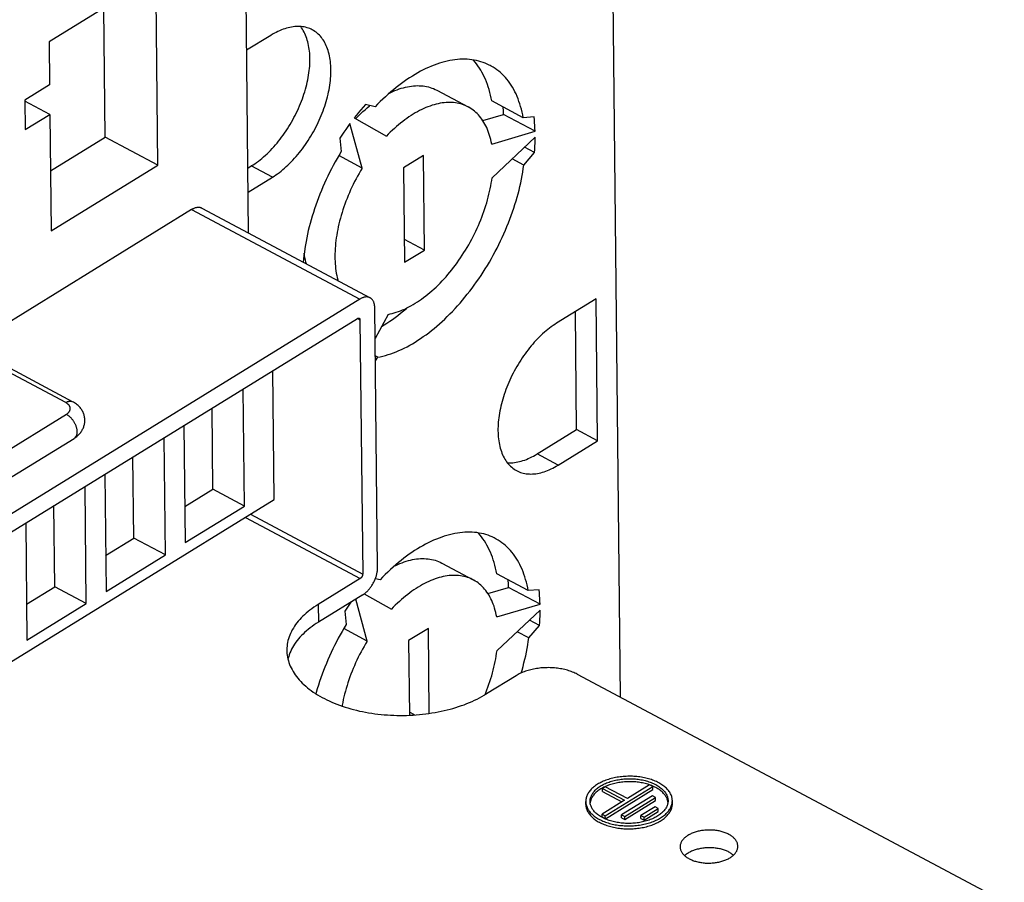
# Model space of a CAD drawing. Extents: x 0 to 841, y 0 to 594.
# Tile 57 of 66: x 774 to 808, y 125 to 155. Entities that reach past the tile are written whole.
import ezdxf

# ---------------------------------------------------------------- set-up
doc = ezdxf.new("R2010")
doc.units = 0
doc.header["$LTSCALE"] = 46.255
doc.layers.get('0').update_dxf_attribs({"linetype": 'CONTINUOUS'})

msp = doc.modelspace()

# ---------------------------------------------------------------- linework, layer by layer
at = {"color": 7, "linetype": 'CONTINUOUS'}
for p, q in [((794.223, 166.211), (794.592, 131.272)), ((781.716, 147.347), (781.601, 158.219)), ((778.504, 156.261), (774.804, 153.98)), ((778.573, 149.707), (778.504, 156.261)), ((776.752, 150.676), (776.705, 155.152)), ((782.488, 154.2), (781.649, 153.683)), ((774.804, 153.98), (774.82, 152.485)), ((774.82, 152.485), (773.963, 151.957)), ((788.235, 152.3), (789.328, 151.719)), ((773.963, 151.957), (773.974, 150.933)), ((774.831, 151.461), (773.964, 151.922)), ((786.099, 151.722), (785.762, 151.799)), ((791.232, 151.346), (790.14, 151.927)), ((773.974, 150.933), (774.831, 151.461)), ((774.831, 151.461), (774.873, 147.426)), ((789.833, 151.247), (790.55, 151.459)), ((791.643, 150.877), (790.55, 151.459)), ((785.651, 149.598), (785.23, 151.142)), ((785.378, 151.336), (786.489, 150.701)), ((791.607, 151.371), (791.232, 151.346)), ((790.139, 150.433), (791.643, 150.877)), ((774.851, 149.504), (776.752, 150.676)), ((778.573, 149.707), (776.752, 150.676)), ((784.878, 150.635), (784.921, 150.171)), ((791.645, 150.673), (790.151, 149.268)), ((791.249, 149.707), (791.62, 150.142)), ((791.62, 150.142), (791.275, 150.325)), ((785.651, 149.598), (784.838, 150.031)), ((787.773, 150.038), (787.088, 149.615)), ((787.808, 146.761), (787.773, 150.038)), ((791.249, 149.707), (790.846, 149.922)), ((774.873, 147.426), (778.573, 149.707)), ((781.692, 149.599), (781.811, 149.673)), ((787.088, 149.615), (787.123, 146.338)), ((781.701, 148.767), (782.54, 149.285)), ((779.741, 148.16), (772.042, 143.413)), ((780.1, 148.207), (785.927, 145.106)), ((787.808, 146.761), (787.114, 147.13)), ((787.123, 146.338), (787.808, 146.761)), ((785.568, 145.058), (772.378, 136.926)), ((793.757, 145.069), (792.386, 144.224)), ((793.809, 140.153), (793.757, 145.069)), ((786.184, 135.748), (786.088, 144.76)), ((772.384, 136.311), (785.489, 144.391)), ((785.576, 144.341), (785.669, 135.534)), ((786.554, 144.533), (786.1, 143.699)), ((793.08, 140.541), (793.037, 144.625)), ((775.621, 141.507), (770.887, 144.028)), ((786.191, 143.048), (786.106, 143.093)), ((786.108, 142.925), (786.191, 143.048)), ((782.607, 138.115), (782.559, 142.585)), ((781.574, 137.891), (781.532, 141.951)), ((780.482, 138.472), (780.452, 141.285)), ((779.476, 140.684), (779.519, 136.623)), ((791.71, 139.696), (793.08, 140.541)), ((793.809, 140.153), (793.08, 140.541)), ((771.842, 137.876), (775.67, 140.235)), ((778.834, 136.201), (778.791, 140.261)), ((792.438, 139.308), (793.809, 140.153)), ((777.741, 136.783), (777.711, 139.596)), ((776.735, 138.994), (776.778, 134.934)), ((776.093, 134.511), (776.05, 138.571)), ((779.506, 137.87), (780.482, 138.472)), ((781.574, 137.891), (780.482, 138.472)), ((763.353, 126.244), (782.607, 138.115)), ((775, 135.093), (774.971, 137.906)), ((779.519, 136.623), (781.574, 137.891)), ((773.994, 137.304), (774.037, 133.244)), ((776.765, 136.181), (777.741, 136.783)), ((778.834, 136.201), (777.741, 136.783)), ((776.778, 134.934), (778.834, 136.201)), ((788.408, 135.915), (789.501, 135.333)), ((791.405, 134.96), (790.313, 135.542)), ((774.024, 134.491), (775, 135.093)), ((776.093, 134.511), (775, 135.093)), ((785.584, 135.379), (784.128, 134.481)), ((786.272, 135.336), (786.108, 135.374)), ((785.676, 134.817), (784.134, 133.867)), ((785.726, 134.851), (786.662, 134.315)), ((790.006, 134.862), (790.723, 135.074)), ((791.816, 134.492), (790.723, 135.074)), ((791.78, 134.985), (791.405, 134.96)), ((774.037, 133.244), (776.093, 134.511)), ((785.824, 133.212), (785.429, 134.665)), ((790.312, 134.048), (791.816, 134.492)), ((785.051, 134.25), (785.094, 133.785)), ((791.818, 134.287), (790.324, 132.883)), ((791.423, 133.322), (791.793, 133.756)), ((791.793, 133.756), (791.448, 133.94)), ((785.824, 133.212), (785.011, 133.645)), ((787.946, 133.652), (787.261, 133.23)), ((787.977, 130.707), (787.946, 133.652)), ((791.423, 133.322), (791.019, 133.536)), ((787.261, 133.23), (787.288, 130.643)), ((790.982, 132.013), (789.954, 131.379)), ((793.102, 132.065), (807.898, 124.189)), ((787.46, 130.653), (787.287, 130.744)), ((794.075, 128.166), (793.972, 128.102)), ((793.972, 128.102), (794.737, 127.695)), ((793.973, 128), (793.972, 128.102)), ((793.973, 128), (794.648, 127.641)), ((794.075, 127.162), (795.72, 128.176)), ((794.84, 127.759), (794.075, 128.166)), ((794.077, 127.059), (795.721, 128.073)), ((795.611, 128.234), (794.84, 127.759)), ((795.72, 128.176), (795.611, 128.234)), ((795.721, 128.073), (795.72, 128.176)), ((793.399, 127.551), (793.398, 127.653)), ((794.737, 127.695), (793.966, 127.22)), ((795.705, 127.853), (794.636, 127.194)), ((794.746, 127.136), (795.815, 127.795)), ((794.747, 127.033), (795.816, 127.692)), ((795.815, 127.795), (795.705, 127.853)), ((795.816, 127.692), (795.815, 127.795)), ((796.399, 127.582), (796.398, 127.685)), ((795.8, 127.472), (795.307, 127.168)), ((795.416, 127.11), (795.909, 127.414)), ((795.417, 127.007), (795.91, 127.311)), ((795.909, 127.414), (795.8, 127.472)), ((795.91, 127.311), (795.909, 127.414)), ((793.966, 127.22), (794.075, 127.162)), ((793.967, 127.118), (793.966, 127.22)), ((793.967, 127.118), (794.077, 127.059)), ((794.077, 127.059), (794.075, 127.162)), ((794.636, 127.194), (794.746, 127.136)), ((794.637, 127.091), (794.636, 127.194)), ((794.637, 127.091), (794.747, 127.033)), ((794.747, 127.033), (794.746, 127.136)), ((795.307, 127.168), (795.416, 127.11)), ((795.308, 127.065), (795.307, 127.168)), ((795.308, 127.065), (795.417, 127.007)), ((795.417, 127.007), (795.416, 127.11))]:
    msp.add_line(p, q, dxfattribs=at)
at = {"color": 9, "linetype": 'CONTINUOUS'}
for p, q in [((782.54, 149.285), (781.811, 149.673)), ((779.741, 148.16), (785.568, 145.058)), ((785.486, 144.389), (785.576, 144.341)), ((775.382, 141.476), (770.648, 143.996)), ((772.34, 139.182), (775.403, 141.071)), ((792.438, 139.308), (791.71, 139.696)), ((781.605, 137.497), (785.584, 135.379)), ((781.779, 137.605), (785.669, 135.534)), ((784.128, 134.481), (784.134, 133.867))]:
    msp.add_line(p, q, dxfattribs=at)
at = {"color": 7, "linetype": 'CONTINUOUS'}
for points in [[(781.811, 149.673), (781.873, 149.712), (781.934, 149.753), (781.996, 149.796), (782.057, 149.841), (782.118, 149.889), (782.178, 149.938), (782.238, 149.99), (782.298, 150.043), (782.357, 150.098), (782.416, 150.155), (782.474, 150.214), (782.532, 150.275), (782.589, 150.337), (782.645, 150.401), (782.701, 150.466), (782.755, 150.533), (782.809, 150.601), (782.862, 150.671), (782.914, 150.741), (782.965, 150.814), (783.015, 150.887), (783.064, 150.961), (783.111, 151.037), (783.158, 151.113), (783.203, 151.191), (783.247, 151.269), (783.289, 151.348), (783.33, 151.428), (783.37, 151.508), (783.409, 151.589), (783.446, 151.67), (783.481, 151.752), (783.515, 151.834), (783.548, 151.916), (783.579, 151.999), (783.608, 152.082), (783.636, 152.164), (783.662, 152.247), (783.686, 152.33), (783.709, 152.412), (783.729, 152.494), (783.749, 152.576), (783.766, 152.658), (783.782, 152.739), (783.795, 152.819), (783.807, 152.899), (783.818, 152.978), (783.826, 153.056), (783.833, 153.134), (783.837, 153.211), (783.84, 153.286), (783.841, 153.361), (783.84, 153.434), (783.838, 153.507), (783.833, 153.578), (783.827, 153.648), (783.819, 153.716), (783.809, 153.783), (783.797, 153.849), (783.784, 153.913), (783.768, 153.975), (783.751, 154.036), (783.732, 154.095), (783.712, 154.153), (783.69, 154.208), (783.665, 154.262), (783.64, 154.314), (783.612, 154.363), (783.583, 154.411), (783.553, 154.457), (783.521, 154.501), (783.517, 154.505)], [(783.924, 154.391), (783.882, 154.412), (783.836, 154.432), (783.789, 154.45), (783.741, 154.465), (783.691, 154.478), (783.641, 154.489), (783.589, 154.498), (783.537, 154.503), (783.484, 154.507), (783.429, 154.508), (783.374, 154.507), (783.319, 154.503), (783.262, 154.497), (783.205, 154.488), (783.148, 154.477), (783.089, 154.463), (783.031, 154.448), (782.971, 154.429), (782.912, 154.409), (782.852, 154.386), (782.792, 154.361), (782.731, 154.333), (782.671, 154.303), (782.61, 154.271), (782.549, 154.237), (782.488, 154.2)], [(782.54, 149.285), (782.601, 149.323), (782.662, 149.364), (782.722, 149.407), (782.783, 149.452), (782.843, 149.499), (782.903, 149.548), (782.963, 149.599), (783.022, 149.651), (783.081, 149.706), (783.139, 149.762), (783.197, 149.82), (783.254, 149.88), (783.31, 149.941), (783.366, 150.004), (783.421, 150.069), (783.476, 150.135), (783.529, 150.202), (783.582, 150.271), (783.633, 150.341), (783.684, 150.412), (783.733, 150.485), (783.782, 150.558), (783.829, 150.633), (783.875, 150.708), (783.92, 150.785), (783.964, 150.862), (784.007, 150.94), (784.048, 151.019), (784.088, 151.098), (784.126, 151.178), (784.163, 151.259), (784.199, 151.34), (784.233, 151.421), (784.266, 151.502), (784.297, 151.584), (784.327, 151.666), (784.354, 151.748), (784.381, 151.83), (784.405, 151.912), (784.428, 151.993), (784.45, 152.075), (784.469, 152.156), (784.487, 152.237), (784.504, 152.317), (784.518, 152.397), (784.531, 152.477), (784.542, 152.555), (784.551, 152.633), (784.558, 152.71), (784.564, 152.787), (784.567, 152.862), (784.569, 152.937), (784.569, 153.01), (784.568, 153.082), (784.564, 153.153), (784.559, 153.223), (784.552, 153.292), (784.543, 153.359), (784.532, 153.425), (784.52, 153.489), (784.506, 153.552), (784.49, 153.613), (784.472, 153.673), (784.453, 153.73), (784.432, 153.787), (784.409, 153.841), (784.385, 153.893), (784.358, 153.944), (784.331, 153.993), (784.301, 154.039), (784.271, 154.084), (784.238, 154.126), (784.204, 154.167), (784.169, 154.205), (784.132, 154.241), (784.094, 154.275), (784.054, 154.307), (784.013, 154.337), (783.971, 154.364), (783.924, 154.391)], [(790.091, 153.153), (790.057, 153.171), (789.986, 153.205), (789.915, 153.235), (789.842, 153.263), (789.767, 153.287), (789.691, 153.309), (789.614, 153.327), (789.535, 153.342), (789.455, 153.355), (789.374, 153.364), (789.292, 153.37), (789.208, 153.373), (789.124, 153.372), (789.038, 153.369), (788.952, 153.363), (788.865, 153.353), (788.777, 153.341), (788.688, 153.325), (788.598, 153.306), (788.508, 153.285), (788.417, 153.26), (788.325, 153.232), (788.233, 153.201), (788.141, 153.167), (788.048, 153.13), (787.954, 153.09), (787.861, 153.048), (787.767, 153.002), (787.673, 152.953), (787.579, 152.902), (787.484, 152.848), (787.39, 152.791), (787.296, 152.731), (787.202, 152.668), (787.108, 152.603), (787.014, 152.535), (786.92, 152.465), (786.827, 152.392), (786.734, 152.317), (786.642, 152.239), (786.55, 152.158), (786.458, 152.075), (786.368, 151.99), (786.277, 151.903), (786.188, 151.813), (786.099, 151.722)], [(790.14, 151.927), (790.12, 152.028), (790.099, 152.127), (790.075, 152.224), (790.048, 152.319), (790.02, 152.412), (789.989, 152.502), (789.956, 152.591), (789.921, 152.676), (789.883, 152.76), (789.844, 152.841), (789.802, 152.919), (789.758, 152.995), (789.712, 153.068), (789.664, 153.139), (789.614, 153.207), (789.562, 153.272), (789.508, 153.334), (789.494, 153.349)], [(791.232, 151.346), (791.213, 151.445), (791.192, 151.543), (791.168, 151.639), (791.142, 151.732), (791.114, 151.824), (791.084, 151.913), (791.052, 152), (791.017, 152.085), (790.981, 152.168), (790.942, 152.248), (790.901, 152.325), (790.858, 152.401), (790.813, 152.473), (790.766, 152.543), (790.717, 152.611), (790.666, 152.676), (790.613, 152.738), (790.559, 152.797), (790.502, 152.854), (790.444, 152.908), (790.383, 152.959), (790.321, 153.007), (790.258, 153.053), (790.192, 153.095), (790.125, 153.135), (790.091, 153.153)], [(786.598, 152.2), (786.64, 152.221), (786.714, 152.255), (786.787, 152.286), (786.86, 152.315), (786.933, 152.341), (787.006, 152.365), (787.078, 152.386), (787.149, 152.404), (787.22, 152.419), (787.291, 152.432), (787.36, 152.442), (787.429, 152.45), (787.497, 152.455), (787.564, 152.457), (787.631, 152.456), (787.696, 152.452), (787.76, 152.446), (787.824, 152.438), (787.886, 152.426), (787.947, 152.412), (788.007, 152.395), (788.066, 152.375), (788.123, 152.353), (788.179, 152.328), (788.235, 152.3)], [(785.762, 151.799), (785.683, 151.709), (785.606, 151.618), (785.529, 151.525), (785.453, 151.431), (785.378, 151.336)], [(789.328, 151.719), (789.292, 151.737), (789.238, 151.762), (789.181, 151.785), (789.124, 151.806), (789.065, 151.823), (789.006, 151.838), (788.945, 151.851), (788.883, 151.861), (788.82, 151.868), (788.756, 151.873), (788.691, 151.875), (788.626, 151.874), (788.559, 151.871), (788.492, 151.865), (788.424, 151.857), (788.355, 151.846), (788.286, 151.832), (788.216, 151.816), (788.145, 151.797), (788.074, 151.775), (788.002, 151.751), (787.93, 151.725), (787.858, 151.696), (787.786, 151.664), (787.713, 151.63), (787.64, 151.593), (787.567, 151.554), (787.493, 151.513), (787.42, 151.469), (787.347, 151.423), (787.274, 151.375), (787.201, 151.324), (787.128, 151.271), (787.055, 151.216), (786.983, 151.159), (786.911, 151.099), (786.839, 151.038), (786.768, 150.974), (786.697, 150.909), (786.627, 150.841), (786.558, 150.772), (786.489, 150.701)], [(785.423, 151.31), (785.466, 151.355), (785.537, 151.425), (785.608, 151.493), (785.68, 151.56), (785.753, 151.624), (785.825, 151.687), (785.898, 151.747), (785.919, 151.763)], [(790.139, 150.433), (790.124, 150.511), (790.107, 150.586), (790.089, 150.66), (790.068, 150.733), (790.045, 150.803), (790.021, 150.872), (789.995, 150.938), (789.967, 151.003), (789.937, 151.065), (789.906, 151.126), (789.872, 151.184), (789.837, 151.241), (789.801, 151.295), (789.762, 151.347), (789.722, 151.397), (789.681, 151.444), (789.637, 151.489), (789.592, 151.532), (789.546, 151.572), (789.498, 151.61), (789.449, 151.645), (789.398, 151.678), (789.346, 151.709), (789.328, 151.719)], [(790.55, 151.459), (790.545, 151.585), (790.538, 151.709), (790.537, 151.716)], [(785.23, 151.142), (785.158, 151.043), (785.086, 150.943), (785.016, 150.842), (784.946, 150.739), (784.878, 150.635)], [(791.643, 150.877), (791.639, 150.978), (791.634, 151.078), (791.626, 151.177), (791.617, 151.274), (791.607, 151.371)], [(791.62, 150.142), (791.628, 150.25), (791.635, 150.357), (791.64, 150.463), (791.643, 150.568), (791.645, 150.673)], [(784.921, 150.171), (784.851, 150.053), (784.782, 149.934), (784.714, 149.814), (784.649, 149.693), (784.585, 149.571), (784.522, 149.449), (784.462, 149.325), (784.403, 149.201), (784.346, 149.076), (784.291, 148.951), (784.238, 148.826), (784.187, 148.7), (784.138, 148.573), (784.09, 148.447), (784.045, 148.32), (784.002, 148.193), (783.96, 148.066), (783.921, 147.939), (783.884, 147.813), (783.85, 147.686), (783.817, 147.56), (783.786, 147.435), (783.758, 147.309), (783.732, 147.185), (783.708, 147.06), (783.686, 146.937), (783.667, 146.814), (783.65, 146.692), (783.635, 146.571), (783.622, 146.451), (783.612, 146.338)], [(785.651, 149.598), (785.596, 149.506), (785.543, 149.414), (785.491, 149.321), (785.44, 149.226), (785.391, 149.131), (785.344, 149.036), (785.297, 148.94), (785.253, 148.843), (785.21, 148.746), (785.168, 148.648), (785.128, 148.55), (785.09, 148.452), (785.054, 148.354), (785.019, 148.255), (784.986, 148.157), (784.955, 148.058), (784.925, 147.96), (784.897, 147.862), (784.871, 147.764), (784.847, 147.666), (784.825, 147.569), (784.805, 147.472), (784.786, 147.375), (784.77, 147.28), (784.755, 147.184), (784.742, 147.09), (784.732, 146.996), (784.723, 146.903), (784.716, 146.812), (784.711, 146.721), (784.708, 146.631), (784.707, 146.542), (784.708, 146.455), (784.711, 146.368), (784.716, 146.283), (784.722, 146.199), (784.731, 146.117), (784.742, 146.036), (784.754, 145.957), (784.769, 145.88), (784.785, 145.804), (784.804, 145.729), (784.812, 145.699)], [(786.191, 143.048), (786.28, 143.066), (786.37, 143.087), (786.461, 143.111), (786.553, 143.138), (786.645, 143.169), (786.737, 143.202), (786.83, 143.238), (786.923, 143.278), (787.017, 143.32), (787.111, 143.365), (787.205, 143.413), (787.299, 143.464), (787.393, 143.517), (787.487, 143.574), (787.582, 143.633), (787.676, 143.695), (787.77, 143.76), (787.864, 143.827), (787.957, 143.897), (788.051, 143.969), (788.144, 144.044), (788.236, 144.122), (788.328, 144.202), (788.42, 144.284), (788.511, 144.369), (788.601, 144.456), (788.691, 144.545), (788.78, 144.636), (788.868, 144.73), (788.955, 144.825), (789.041, 144.923), (789.127, 145.022), (789.211, 145.124), (789.294, 145.227), (789.377, 145.332), (789.458, 145.439), (789.537, 145.547), (789.616, 145.657), (789.693, 145.768), (789.769, 145.881), (789.844, 145.996), (789.917, 146.111), (789.989, 146.228), (790.059, 146.346), (790.127, 146.465), (790.194, 146.585), (790.26, 146.706), (790.323, 146.828), (790.385, 146.951), (790.446, 147.075), (790.504, 147.199), (790.56, 147.324), (790.615, 147.449), (790.668, 147.575), (790.719, 147.701), (790.768, 147.827), (790.815, 147.954), (790.86, 148.081), (790.902, 148.208), (790.943, 148.335), (790.982, 148.461), (791.018, 148.588), (791.053, 148.714), (791.085, 148.84), (791.115, 148.966), (791.143, 149.091), (791.169, 149.216), (791.192, 149.34), (791.214, 149.463), (791.233, 149.585), (791.249, 149.707)], [(786.554, 144.533), (786.624, 144.547), (786.694, 144.564), (786.764, 144.583), (786.835, 144.605), (786.907, 144.629), (786.979, 144.656), (787.051, 144.686), (787.124, 144.718), (787.197, 144.753), (787.27, 144.79), (787.343, 144.829), (787.416, 144.871), (787.489, 144.915), (787.563, 144.962), (787.636, 145.011), (787.709, 145.062), (787.782, 145.115), (787.854, 145.171), (787.926, 145.228), (787.998, 145.288), (788.07, 145.35), (788.141, 145.414), (788.212, 145.48), (788.282, 145.547), (788.351, 145.617), (788.42, 145.689), (788.488, 145.762), (788.556, 145.837), (788.622, 145.914), (788.688, 145.992), (788.753, 146.072), (788.817, 146.154), (788.88, 146.236), (788.942, 146.321), (789.002, 146.406), (789.062, 146.493), (789.121, 146.581), (789.178, 146.671), (789.234, 146.761), (789.289, 146.852), (789.343, 146.945), (789.395, 147.038), (789.446, 147.132), (789.495, 147.227), (789.543, 147.322), (789.59, 147.418), (789.635, 147.515), (789.678, 147.612), (789.72, 147.709), (789.76, 147.807), (789.799, 147.905), (789.835, 148.004), (789.871, 148.102), (789.904, 148.201), (789.936, 148.299), (789.965, 148.398), (789.994, 148.496), (790.02, 148.594), (790.044, 148.692), (790.067, 148.789), (790.087, 148.886), (790.106, 148.983), (790.123, 149.078), (790.138, 149.174), (790.151, 149.268)], [(780.1, 148.207), (780.084, 148.215), (780.068, 148.222), (780.051, 148.227), (780.035, 148.231), (780.017, 148.234), (779.999, 148.236), (779.981, 148.237), (779.962, 148.236), (779.943, 148.235), (779.924, 148.232), (779.905, 148.228), (779.885, 148.224), (779.865, 148.218), (779.844, 148.211), (779.824, 148.203), (779.803, 148.193), (779.783, 148.183), (779.762, 148.172), (779.741, 148.16)], [(783.72, 146.281), (783.704, 146.337), (783.687, 146.413), (783.671, 146.491), (783.657, 146.571), (783.645, 146.652), (783.645, 146.652)], [(785.927, 145.106), (785.918, 145.11), (785.902, 145.117), (785.885, 145.123), (785.868, 145.128), (785.85, 145.131), (785.832, 145.134), (785.813, 145.135), (785.794, 145.135), (785.775, 145.134), (785.755, 145.131), (785.735, 145.128), (785.715, 145.123), (785.694, 145.117), (785.674, 145.11), (785.653, 145.102), (785.632, 145.092), (785.61, 145.082), (785.589, 145.071), (785.568, 145.058)], [(786.088, 144.76), (786.088, 144.786), (786.086, 144.81), (786.084, 144.834), (786.08, 144.857), (786.076, 144.88), (786.071, 144.902), (786.065, 144.923), (786.058, 144.943), (786.051, 144.962), (786.042, 144.981), (786.033, 144.998), (786.023, 145.015), (786.013, 145.03), (786.001, 145.045), (785.989, 145.058), (785.976, 145.071), (785.962, 145.082), (785.948, 145.093), (785.933, 145.102), (785.927, 145.106)], [(786.326, 144.114), (786.414, 144.167), (786.509, 144.228), (786.605, 144.291), (786.7, 144.357), (786.795, 144.426), (786.89, 144.498), (786.985, 144.572), (787.079, 144.649), (787.173, 144.728), (787.205, 144.757)], [(785.489, 144.391), (785.494, 144.394), (785.5, 144.397), (785.506, 144.399), (785.511, 144.401), (785.516, 144.402), (785.522, 144.403), (785.527, 144.404), (785.532, 144.403), (785.537, 144.403), (785.541, 144.402), (785.546, 144.4), (785.549, 144.399)], [(785.549, 144.399), (785.55, 144.398), (785.554, 144.396), (785.557, 144.393), (785.56, 144.389), (785.563, 144.385), (785.566, 144.381), (785.569, 144.376), (785.571, 144.371), (785.572, 144.366), (785.574, 144.36), (785.575, 144.354), (785.575, 144.348), (785.576, 144.341)], [(792.386, 144.224), (792.325, 144.185), (792.265, 144.144), (792.204, 144.101), (792.143, 144.056), (792.083, 144.01), (792.023, 143.961), (791.964, 143.91), (791.904, 143.857), (791.845, 143.803), (791.787, 143.746), (791.729, 143.688), (791.672, 143.629), (791.616, 143.567), (791.56, 143.504), (791.505, 143.44), (791.451, 143.374), (791.397, 143.306), (791.345, 143.238), (791.293, 143.168), (791.242, 143.096), (791.193, 143.024), (791.144, 142.95), (791.097, 142.876), (791.051, 142.8), (791.006, 142.724), (790.962, 142.647), (790.919, 142.568), (790.878, 142.49), (790.838, 142.41), (790.8, 142.33), (790.763, 142.25), (790.727, 142.169), (790.693, 142.088), (790.66, 142.006), (790.629, 141.924), (790.6, 141.843), (790.572, 141.761), (790.545, 141.679), (790.521, 141.597), (790.498, 141.515), (790.476, 141.434), (790.457, 141.352), (790.439, 141.272), (790.423, 141.191), (790.408, 141.111), (790.396, 141.032), (790.385, 140.953), (790.375, 140.875), (790.368, 140.798), (790.363, 140.722), (790.359, 140.646), (790.357, 140.572), (790.357, 140.498), (790.358, 140.426), (790.362, 140.355), (790.367, 140.285), (790.374, 140.217), (790.383, 140.149), (790.394, 140.084), (790.406, 140.019), (790.42, 139.957), (790.436, 139.895), (790.454, 139.836), (790.473, 139.778), (790.494, 139.722), (790.517, 139.668), (790.542, 139.615), (790.568, 139.565), (790.595, 139.516), (790.625, 139.469), (790.656, 139.425), (790.688, 139.382), (790.722, 139.342), (790.757, 139.303), (790.794, 139.267), (790.833, 139.233), (790.872, 139.201), (790.913, 139.172), (790.956, 139.144), (791.003, 139.118)], [(775.67, 140.235), (775.702, 140.256), (775.732, 140.277), (775.761, 140.3), (775.788, 140.322), (775.813, 140.345), (775.837, 140.368), (775.86, 140.393), (775.881, 140.418), (775.901, 140.443), (775.92, 140.469), (775.937, 140.496), (775.953, 140.523), (775.968, 140.55), (775.982, 140.578), (775.994, 140.605), (776.004, 140.634), (776.014, 140.662), (776.022, 140.691), (776.029, 140.72), (776.034, 140.75), (776.038, 140.779), (776.041, 140.809), (776.043, 140.838), (776.043, 140.868), (776.042, 140.898), (776.04, 140.928), (776.036, 140.958), (776.031, 140.988), (776.024, 141.017), (776.016, 141.047), (776.007, 141.076), (775.996, 141.105), (775.984, 141.134), (775.97, 141.163), (775.955, 141.191), (775.939, 141.219), (775.921, 141.246), (775.901, 141.273), (775.88, 141.3), (775.857, 141.326), (775.833, 141.351), (775.807, 141.376), (775.779, 141.401), (775.751, 141.424), (775.721, 141.446), (775.688, 141.468), (775.655, 141.488), (775.621, 141.507)], [(790.681, 139.391), (790.706, 139.39), (790.76, 139.388), (790.816, 139.389), (790.872, 139.393), (790.929, 139.399), (790.986, 139.407), (791.044, 139.418), (791.103, 139.431), (791.162, 139.447), (791.222, 139.465), (791.282, 139.486), (791.343, 139.509), (791.403, 139.534), (791.464, 139.562), (791.526, 139.592), (791.587, 139.624), (791.649, 139.659), (791.71, 139.696)], [(791.003, 139.118), (791.044, 139.097), (791.09, 139.077), (791.137, 139.059), (791.186, 139.043), (791.235, 139.03), (791.286, 139.019), (791.337, 139.011), (791.389, 139.005), (791.443, 139.002), (791.497, 139), (791.552, 139.002), (791.607, 139.006), (791.664, 139.012), (791.721, 139.021), (791.779, 139.032), (791.837, 139.045), (791.896, 139.061), (791.955, 139.079), (792.014, 139.1), (792.074, 139.123), (792.135, 139.148), (792.195, 139.175), (792.256, 139.205), (792.316, 139.237), (792.377, 139.272), (792.438, 139.308)], [(790.264, 136.768), (790.23, 136.786), (790.16, 136.819), (790.088, 136.85), (790.015, 136.877), (789.94, 136.902), (789.864, 136.923), (789.787, 136.942), (789.708, 136.957), (789.628, 136.969), (789.547, 136.978), (789.465, 136.984), (789.381, 136.987), (789.297, 136.987), (789.212, 136.984), (789.125, 136.977), (789.038, 136.968), (788.95, 136.955), (788.861, 136.94), (788.771, 136.921), (788.681, 136.899), (788.59, 136.874), (788.498, 136.846), (788.406, 136.816), (788.314, 136.782), (788.221, 136.745), (788.128, 136.705), (788.034, 136.662), (787.94, 136.616), (787.846, 136.568), (787.752, 136.517), (787.658, 136.462), (787.563, 136.405), (787.469, 136.345), (787.375, 136.283), (787.281, 136.218), (787.187, 136.15), (787.093, 136.08), (787, 136.007), (786.907, 135.931), (786.815, 135.853), (786.723, 135.773), (786.631, 135.69), (786.541, 135.605), (786.45, 135.518), (786.361, 135.428), (786.272, 135.336)], [(790.313, 135.542), (790.293, 135.643), (790.272, 135.742), (790.248, 135.839), (790.221, 135.934), (790.193, 136.027), (790.162, 136.117), (790.129, 136.205), (790.094, 136.291), (790.056, 136.374), (790.017, 136.455), (789.975, 136.534), (789.931, 136.609), (789.885, 136.683), (789.837, 136.753), (789.787, 136.821), (789.735, 136.886), (789.681, 136.949), (789.667, 136.963)], [(791.405, 134.96), (791.386, 135.06), (791.365, 135.158), (791.341, 135.253), (791.315, 135.347), (791.287, 135.438), (791.257, 135.528), (791.225, 135.615), (791.19, 135.7), (791.154, 135.782), (791.115, 135.862), (791.074, 135.94), (791.031, 136.015), (790.986, 136.088), (790.939, 136.158), (790.89, 136.226), (790.839, 136.29), (790.786, 136.353), (790.732, 136.412), (790.675, 136.469), (790.617, 136.523), (790.556, 136.574), (790.494, 136.622), (790.431, 136.667), (790.365, 136.71), (790.298, 136.749), (790.264, 136.768)], [(786.771, 135.815), (786.813, 135.835), (786.887, 135.869), (786.96, 135.901), (787.034, 135.929), (787.106, 135.956), (787.179, 135.979), (787.251, 136), (787.322, 136.018), (787.393, 136.034), (787.464, 136.047), (787.533, 136.057), (787.602, 136.064), (787.67, 136.069), (787.737, 136.071), (787.804, 136.07), (787.869, 136.067), (787.933, 136.061), (787.997, 136.052), (788.059, 136.041), (788.12, 136.026), (788.18, 136.01), (788.239, 135.99), (788.296, 135.968), (788.353, 135.943), (788.408, 135.915)], [(785.669, 135.534), (785.668, 135.527), (785.668, 135.52), (785.667, 135.513), (785.666, 135.506), (785.664, 135.498), (785.662, 135.491), (785.66, 135.483), (785.658, 135.476), (785.655, 135.468), (785.652, 135.461), (785.648, 135.453), (785.644, 135.446), (785.64, 135.439), (785.636, 135.432), (785.631, 135.425), (785.627, 135.419), (785.622, 135.413), (785.617, 135.407), (785.611, 135.401), (785.606, 135.396), (785.601, 135.391), (785.595, 135.387), (785.59, 135.382), (785.584, 135.379)], [(785.676, 134.817), (785.697, 134.831), (785.719, 134.845), (785.74, 134.861), (785.761, 134.878), (785.781, 134.895), (785.802, 134.914), (785.822, 134.933), (785.843, 134.953), (785.862, 134.974), (785.882, 134.996), (785.901, 135.019), (785.92, 135.042), (785.938, 135.066), (785.956, 135.09), (785.974, 135.116), (785.99, 135.141), (786.007, 135.167), (786.022, 135.194), (786.038, 135.221), (786.052, 135.249), (786.066, 135.276), (786.079, 135.304), (786.092, 135.332), (786.103, 135.361), (786.114, 135.389), (786.125, 135.418), (786.134, 135.446), (786.143, 135.475), (786.151, 135.503), (786.158, 135.532), (786.164, 135.56), (786.169, 135.588), (786.174, 135.616), (786.178, 135.643), (786.18, 135.67), (786.182, 135.697), (786.183, 135.723), (786.184, 135.748)], [(789.501, 135.333), (789.465, 135.351), (789.411, 135.377), (789.355, 135.4), (789.297, 135.42), (789.239, 135.438), (789.179, 135.453), (789.118, 135.466), (789.056, 135.476), (788.993, 135.483), (788.929, 135.488), (788.865, 135.49), (788.799, 135.489), (788.732, 135.486), (788.665, 135.48), (788.597, 135.471), (788.528, 135.46), (788.459, 135.447), (788.389, 135.43), (788.318, 135.411), (788.247, 135.39), (788.175, 135.366), (788.104, 135.339), (788.031, 135.31), (787.959, 135.279), (787.886, 135.245), (787.813, 135.208), (787.74, 135.169), (787.667, 135.128), (787.593, 135.084), (787.52, 135.038), (787.447, 134.989), (787.374, 134.939), (787.301, 134.886), (787.228, 134.831), (787.156, 134.773), (787.084, 134.714), (787.012, 134.652), (786.941, 134.589), (786.871, 134.523), (786.8, 134.456), (786.731, 134.387), (786.662, 134.315)], [(790.312, 134.048), (790.297, 134.125), (790.28, 134.201), (790.262, 134.275), (790.241, 134.347), (790.219, 134.418), (790.194, 134.486), (790.168, 134.553), (790.14, 134.617), (790.11, 134.68), (790.079, 134.741), (790.046, 134.799), (790.011, 134.855), (789.974, 134.91), (789.935, 134.961), (789.895, 135.011), (789.854, 135.059), (789.81, 135.104), (789.765, 135.146), (789.719, 135.187), (789.671, 135.225), (789.622, 135.26), (789.571, 135.293), (789.519, 135.323), (789.501, 135.333)], [(790.723, 135.074), (790.719, 135.2), (790.711, 135.324), (790.71, 135.33)], [(791.816, 134.492), (791.812, 134.593), (791.807, 134.693), (791.799, 134.792), (791.791, 134.889), (791.78, 134.985)], [(784.128, 134.481), (784.053, 134.433), (783.98, 134.385), (783.91, 134.335), (783.842, 134.284), (783.776, 134.232), (783.713, 134.179), (783.653, 134.125), (783.595, 134.07), (783.54, 134.014), (783.488, 133.958), (783.438, 133.9), (783.391, 133.842), (783.347, 133.783), (783.306, 133.724), (783.267, 133.664), (783.232, 133.603), (783.2, 133.542), (783.17, 133.48), (783.144, 133.418), (783.12, 133.356), (783.1, 133.293), (783.082, 133.23), (783.068, 133.166), (783.057, 133.103), (783.049, 133.039), (783.043, 132.975), (783.041, 132.912), (783.041, 132.888)], [(785.263, 134.562), (785.26, 134.558), (785.189, 134.456), (785.12, 134.354), (785.051, 134.25)], [(791.793, 133.756), (791.801, 133.864), (791.808, 133.971), (791.813, 134.078), (791.817, 134.183), (791.818, 134.287)], [(784.134, 133.867), (784.059, 133.819), (783.987, 133.77), (783.916, 133.72), (783.848, 133.669), (783.783, 133.618), (783.72, 133.565), (783.659, 133.511), (783.602, 133.456), (783.547, 133.4), (783.494, 133.343), (783.444, 133.286), (783.398, 133.228), (783.354, 133.169), (783.312, 133.109), (783.274, 133.049), (783.239, 132.989), (783.206, 132.927), (783.177, 132.866), (783.15, 132.804), (783.127, 132.741), (783.106, 132.678), (783.089, 132.615), (783.081, 132.581)], [(785.094, 133.785), (785.024, 133.667), (784.955, 133.549), (784.887, 133.429), (784.822, 133.308), (784.758, 133.186), (784.696, 133.063), (784.635, 132.94), (784.576, 132.816), (784.519, 132.691), (784.464, 132.566), (784.411, 132.44), (784.36, 132.314), (784.311, 132.188), (784.263, 132.061), (784.218, 131.934), (784.175, 131.808), (784.134, 131.681), (784.094, 131.554), (784.057, 131.427), (784.047, 131.389)], [(785.824, 133.212), (785.769, 133.121), (785.716, 133.028), (785.664, 132.935), (785.614, 132.841), (785.564, 132.746), (785.517, 132.65), (785.471, 132.554), (785.426, 132.458), (785.383, 132.36), (785.341, 132.263), (785.302, 132.165), (785.263, 132.067), (785.227, 131.968), (785.192, 131.87), (785.159, 131.771), (785.128, 131.673), (785.098, 131.574), (785.07, 131.476), (785.044, 131.378), (785.02, 131.281), (784.998, 131.183), (784.978, 131.086), (784.959, 130.99), (784.954, 130.959)], [(791.164, 132.108), (791.192, 132.202), (791.226, 132.329), (791.258, 132.455), (791.288, 132.58), (791.316, 132.706), (791.342, 132.83), (791.366, 132.954), (791.387, 133.077), (791.406, 133.2), (791.423, 133.322)], [(783.041, 132.888), (783.042, 132.848), (783.047, 132.784), (783.054, 132.721), (783.064, 132.657), (783.078, 132.594), (783.094, 132.531), (783.114, 132.468), (783.136, 132.406), (783.162, 132.344), (783.19, 132.283), (783.222, 132.222), (783.256, 132.162), (783.294, 132.102), (783.334, 132.043), (783.377, 131.984), (783.423, 131.926), (783.472, 131.87), (783.524, 131.813), (783.578, 131.758), (783.635, 131.704), (783.695, 131.65), (783.757, 131.598), (783.821, 131.547), (783.889, 131.496), (783.958, 131.447), (784.03, 131.399), (784.105, 131.352), (784.181, 131.306), (784.26, 131.262), (784.341, 131.219), (784.424, 131.177), (784.509, 131.137), (784.596, 131.098), (784.685, 131.06), (784.776, 131.024), (784.869, 130.989), (784.963, 130.956), (785.059, 130.924), (785.156, 130.894), (785.255, 130.866), (785.355, 130.839), (785.456, 130.813), (785.559, 130.789), (785.663, 130.767), (785.768, 130.747), (785.874, 130.728), (785.981, 130.711), (786.088, 130.696), (786.197, 130.682), (786.306, 130.671), (786.415, 130.661), (786.525, 130.652), (786.636, 130.646), (786.746, 130.641), (786.857, 130.638), (786.969, 130.637), (787.08, 130.637), (787.191, 130.639), (787.302, 130.643), (787.413, 130.649), (787.523, 130.657), (787.634, 130.666), (787.743, 130.677), (787.853, 130.69), (787.961, 130.705), (788.069, 130.721), (788.176, 130.739), (788.282, 130.759), (788.387, 130.78), (788.492, 130.803), (788.595, 130.828), (788.696, 130.854), (788.797, 130.882), (788.896, 130.911), (788.994, 130.943), (789.09, 130.975), (789.185, 131.009), (789.278, 131.045), (789.369, 131.082), (789.459, 131.12), (789.547, 131.16), (789.632, 131.201), (789.716, 131.244), (789.798, 131.288), (789.877, 131.333), (789.954, 131.379)], [(789.903, 131.349), (789.933, 131.422), (789.972, 131.52), (790.009, 131.618), (790.044, 131.717), (790.077, 131.815), (790.109, 131.914), (790.139, 132.012), (790.167, 132.11), (790.193, 132.208), (790.217, 132.306), (790.24, 132.404), (790.261, 132.501), (790.279, 132.597), (790.296, 132.693), (790.311, 132.788), (790.324, 132.883)], [(793.102, 132.065), (793.064, 132.085), (793.024, 132.104), (792.983, 132.122), (792.94, 132.14), (792.897, 132.157), (792.853, 132.172), (792.808, 132.187), (792.762, 132.201), (792.715, 132.214), (792.667, 132.226), (792.618, 132.237), (792.569, 132.247), (792.52, 132.256), (792.469, 132.264), (792.419, 132.271), (792.367, 132.277), (792.316, 132.282), (792.264, 132.286), (792.212, 132.289), (792.16, 132.291), (792.107, 132.292), (792.055, 132.291), (792.003, 132.29), (791.951, 132.288), (791.898, 132.284), (791.847, 132.28), (791.795, 132.274), (791.744, 132.268), (791.693, 132.26), (791.642, 132.252), (791.593, 132.242), (791.543, 132.232), (791.495, 132.22), (791.447, 132.208), (791.4, 132.195), (791.353, 132.18), (791.308, 132.165), (791.263, 132.149), (791.22, 132.132), (791.177, 132.114), (791.136, 132.096), (791.096, 132.076), (791.057, 132.056), (791.019, 132.035), (790.982, 132.013)], [(795.925, 128.302), (795.886, 128.323), (795.845, 128.342), (795.803, 128.361), (795.76, 128.379), (795.715, 128.396), (795.67, 128.412), (795.623, 128.427), (795.576, 128.441), (795.528, 128.454), (795.479, 128.466), (795.429, 128.477), (795.379, 128.487), (795.328, 128.496), (795.276, 128.504), (795.224, 128.511), (795.172, 128.516), (795.119, 128.521), (795.066, 128.525), (795.012, 128.527), (794.959, 128.529), (794.906, 128.529), (794.852, 128.528), (794.798, 128.526), (794.745, 128.523), (794.692, 128.519), (794.639, 128.514), (794.586, 128.508), (794.534, 128.501), (794.483, 128.492), (794.431, 128.483), (794.381, 128.473), (794.331, 128.461), (794.282, 128.449), (794.233, 128.435), (794.186, 128.421), (794.139, 128.405), (794.093, 128.389), (794.049, 128.372), (794.005, 128.354), (793.963, 128.335), (793.921, 128.315), (793.881, 128.294), (793.843, 128.273), (793.805, 128.25), (793.769, 128.227), (793.735, 128.204), (793.702, 128.179), (793.67, 128.154), (793.64, 128.129), (793.612, 128.102), (793.585, 128.076), (793.56, 128.048), (793.537, 128.02), (793.515, 127.992), (793.495, 127.964), (793.477, 127.935), (793.461, 127.905), (793.446, 127.876), (793.434, 127.846), (793.423, 127.815), (793.414, 127.785), (793.407, 127.755), (793.402, 127.724), (793.399, 127.693), (793.398, 127.663), (793.398, 127.653)], [(793.548, 127.655), (793.549, 127.686), (793.551, 127.714), (793.556, 127.743), (793.562, 127.771), (793.57, 127.799), (793.58, 127.828), (793.592, 127.855), (793.605, 127.883), (793.621, 127.91), (793.638, 127.937), (793.656, 127.964), (793.677, 127.99), (793.699, 128.016), (793.723, 128.041), (793.748, 128.066), (793.775, 128.091), (793.803, 128.114), (793.833, 128.137), (793.865, 128.16), (793.898, 128.182), (793.932, 128.203), (793.967, 128.223), (794.004, 128.243), (794.042, 128.261), (794.081, 128.279), (794.121, 128.297), (794.163, 128.313), (794.205, 128.328), (794.248, 128.343), (794.293, 128.356), (794.338, 128.369), (794.383, 128.381), (794.43, 128.392), (794.477, 128.401), (794.525, 128.41), (794.573, 128.418), (794.621, 128.425), (794.671, 128.43), (794.72, 128.435), (794.769, 128.438), (794.819, 128.441), (794.869, 128.442), (794.919, 128.443), (794.969, 128.442), (795.019, 128.441), (795.068, 128.438), (795.117, 128.434), (795.167, 128.429), (795.215, 128.423), (795.264, 128.416), (795.311, 128.409), (795.358, 128.4), (795.405, 128.39), (795.451, 128.379), (795.496, 128.367), (795.54, 128.354), (795.584, 128.34), (795.626, 128.326), (795.668, 128.31), (795.708, 128.294), (795.748, 128.276), (795.786, 128.258), (795.823, 128.239)], [(795.606, 128.231), (795.588, 128.237), (795.545, 128.251), (795.501, 128.263), (795.457, 128.275), (795.412, 128.286), (795.366, 128.296), (795.319, 128.305), (795.272, 128.313), (795.224, 128.32), (795.176, 128.326), (795.128, 128.331), (795.079, 128.335), (795.03, 128.338), (794.981, 128.34), (794.932, 128.34), (794.882, 128.34), (794.833, 128.339), (794.784, 128.337), (794.735, 128.334), (794.686, 128.329), (794.637, 128.324), (794.589, 128.318), (794.541, 128.31), (794.494, 128.302), (794.447, 128.293), (794.401, 128.282), (794.356, 128.271), (794.311, 128.259), (794.267, 128.246), (794.224, 128.232), (794.181, 128.217), (794.14, 128.201), (794.1, 128.185), (794.061, 128.167), (794.023, 128.149), (793.986, 128.13), (793.95, 128.11), (793.916, 128.09), (793.882, 128.069), (793.851, 128.047), (793.82, 128.024), (793.791, 128.001), (793.764, 127.978), (793.738, 127.953), (793.714, 127.929), (793.691, 127.903), (793.67, 127.878), (793.65, 127.852), (793.632, 127.825), (793.616, 127.798), (793.601, 127.771), (793.589, 127.744), (793.578, 127.716), (793.568, 127.688), (793.561, 127.66), (793.555, 127.632), (793.551, 127.604), (793.551, 127.604)], [(796.398, 127.685), (796.397, 127.706), (796.394, 127.736), (796.39, 127.767), (796.383, 127.797), (796.375, 127.828), (796.365, 127.858), (796.353, 127.887), (796.339, 127.917), (796.323, 127.946), (796.306, 127.975), (796.286, 128.004), (796.265, 128.032), (796.242, 128.059), (796.218, 128.086), (796.192, 128.113), (796.164, 128.139), (796.134, 128.164), (796.103, 128.189), (796.07, 128.213), (796.036, 128.237), (796.001, 128.259), (795.964, 128.281), (795.925, 128.302)], [(795.824, 128.137), (795.787, 128.155), (795.75, 128.173), (795.711, 128.191), (795.671, 128.207), (795.639, 128.219)], [(795.823, 128.239), (795.858, 128.219), (795.893, 128.199), (795.926, 128.178), (795.957, 128.156), (795.988, 128.133), (796.016, 128.11), (796.043, 128.086), (796.069, 128.062), (796.093, 128.037), (796.115, 128.012), (796.136, 127.986), (796.155, 127.959), (796.172, 127.933), (796.188, 127.906), (796.202, 127.878), (796.214, 127.85), (796.224, 127.823), (796.232, 127.794), (796.239, 127.766), (796.244, 127.738), (796.247, 127.709), (796.248, 127.683)], [(796.245, 127.632), (796.244, 127.642), (796.239, 127.67), (796.232, 127.698), (796.223, 127.726), (796.213, 127.753), (796.201, 127.781), (796.187, 127.808), (796.171, 127.834), (796.154, 127.861), (796.135, 127.887), (796.114, 127.912), (796.092, 127.937), (796.068, 127.962), (796.042, 127.986), (796.015, 128.009), (795.987, 128.032), (795.957, 128.054), (795.926, 128.076), (795.893, 128.097), (795.859, 128.117), (795.824, 128.137)], [(793.398, 127.653), (793.398, 127.632), (793.401, 127.601), (793.406, 127.571), (793.412, 127.54), (793.42, 127.51), (793.43, 127.48), (793.442, 127.45), (793.456, 127.421), (793.472, 127.391), (793.49, 127.362), (793.509, 127.334), (793.53, 127.306), (793.553, 127.278), (793.578, 127.251), (793.604, 127.225), (793.632, 127.199), (793.661, 127.173), (793.692, 127.148), (793.725, 127.124), (793.759, 127.101), (793.795, 127.078), (793.832, 127.056), (793.87, 127.035)], [(793.973, 127.098), (793.937, 127.118), (793.903, 127.139), (793.87, 127.16), (793.838, 127.182), (793.808, 127.204), (793.779, 127.228), (793.752, 127.251), (793.726, 127.276), (793.702, 127.301), (793.68, 127.326), (793.659, 127.352), (793.64, 127.378), (793.623, 127.405), (793.607, 127.432), (793.594, 127.459), (793.582, 127.487), (793.571, 127.515), (793.563, 127.543), (793.556, 127.571), (793.552, 127.6), (793.549, 127.628), (793.548, 127.655)], [(793.87, 127.035), (793.91, 127.015), (793.95, 126.995), (793.993, 126.977), (794.036, 126.959), (794.08, 126.942), (794.126, 126.926), (794.172, 126.911), (794.219, 126.897), (794.268, 126.884), (794.316, 126.872), (794.366, 126.861), (794.417, 126.851), (794.468, 126.842), (794.519, 126.834), (794.571, 126.827), (794.624, 126.821), (794.677, 126.817), (794.73, 126.813), (794.783, 126.81), (794.836, 126.809), (794.89, 126.809), (794.943, 126.809), (794.997, 126.811), (795.05, 126.814), (795.103, 126.818), (795.156, 126.823), (795.209, 126.83), (795.261, 126.837), (795.313, 126.845), (795.364, 126.855), (795.415, 126.865), (795.464, 126.877), (795.514, 126.889), (795.562, 126.902), (795.61, 126.917), (795.656, 126.932), (795.702, 126.949), (795.747, 126.966), (795.79, 126.984), (795.833, 127.003), (795.874, 127.023), (795.914, 127.043), (795.953, 127.065), (795.99, 127.087), (796.026, 127.11), (796.061, 127.134), (796.094, 127.158), (796.125, 127.183), (796.155, 127.209), (796.184, 127.235), (796.21, 127.262), (796.235, 127.289), (796.259, 127.317), (796.28, 127.345), (796.3, 127.374), (796.318, 127.403), (796.335, 127.432), (796.349, 127.462), (796.362, 127.492), (796.372, 127.522), (796.381, 127.552), (796.388, 127.583), (796.393, 127.614), (796.396, 127.644), (796.398, 127.675), (796.398, 127.685)], [(793.871, 126.933), (793.91, 126.913), (793.951, 126.893), (793.992, 126.875), (794.035, 126.857), (794.079, 126.84), (794.124, 126.825), (794.169, 126.81), (794.216, 126.796), (794.264, 126.783), (794.312, 126.771), (794.361, 126.76), (794.411, 126.75), (794.461, 126.741), (794.512, 126.733), (794.564, 126.726), (794.615, 126.72), (794.667, 126.715), (794.72, 126.711), (794.773, 126.708), (794.825, 126.707), (794.878, 126.706), (794.931, 126.707), (794.984, 126.708), (795.037, 126.711), (795.09, 126.715), (795.142, 126.719), (795.194, 126.725), (795.246, 126.732), (795.297, 126.74), (795.348, 126.749), (795.398, 126.759), (795.448, 126.77), (795.497, 126.782), (795.545, 126.795), (795.592, 126.809), (795.639, 126.824), (795.684, 126.839), (795.729, 126.856), (795.772, 126.873), (795.815, 126.892), (795.856, 126.911), (795.896, 126.931), (795.935, 126.952), (795.973, 126.974), (796.009, 126.996), (796.044, 127.019), (796.078, 127.043), (796.11, 127.067), (796.14, 127.092), (796.169, 127.118), (796.196, 127.144), (796.222, 127.171), (796.246, 127.198), (796.269, 127.226), (796.289, 127.254), (796.308, 127.282), (796.326, 127.311), (796.341, 127.34), (796.355, 127.37), (796.366, 127.399), (796.376, 127.429), (796.385, 127.459), (796.391, 127.489), (796.395, 127.52), (796.398, 127.55), (796.399, 127.582)], [(796.248, 127.683), (796.247, 127.652), (796.244, 127.623), (796.24, 127.595), (796.233, 127.566), (796.225, 127.538), (796.215, 127.51), (796.204, 127.482), (796.19, 127.454), (796.175, 127.427), (796.158, 127.4), (796.139, 127.373), (796.119, 127.347), (796.097, 127.321), (796.073, 127.296), (796.047, 127.271), (796.02, 127.247), (795.992, 127.223), (795.962, 127.2), (795.931, 127.178), (795.898, 127.156), (795.864, 127.135), (795.828, 127.115), (795.791, 127.095), (795.753, 127.076), (795.714, 127.058), (795.674, 127.041), (795.633, 127.025), (795.59, 127.009), (795.547, 126.995), (795.503, 126.981), (795.458, 126.968), (795.412, 126.957), (795.366, 126.946), (795.318, 126.936), (795.271, 126.928), (795.223, 126.92), (795.174, 126.913), (795.125, 126.907), (795.076, 126.903), (795.026, 126.899), (794.976, 126.897), (794.926, 126.895), (794.876, 126.895), (794.827, 126.895), (794.777, 126.897), (794.727, 126.9), (794.678, 126.904), (794.629, 126.908), (794.58, 126.914), (794.532, 126.921), (794.484, 126.929), (794.437, 126.938), (794.39, 126.948), (794.344, 126.959), (794.299, 126.971), (794.255, 126.984), (794.212, 126.997), (794.169, 127.012), (794.128, 127.028), (794.087, 127.044), (794.048, 127.061), (794.01, 127.08), (793.973, 127.098)], [(793.399, 127.551), (793.4, 127.522), (793.403, 127.492), (793.408, 127.461), (793.415, 127.431), (793.423, 127.402), (793.434, 127.372), (793.446, 127.342), (793.46, 127.313), (793.476, 127.284), (793.493, 127.256), (793.513, 127.228), (793.534, 127.2), (793.557, 127.173), (793.581, 127.146), (793.607, 127.12), (793.635, 127.094), (793.664, 127.069), (793.695, 127.045), (793.727, 127.021), (793.761, 126.998), (793.796, 126.975), (793.833, 126.954), (793.871, 126.933)], [(798.352, 126.516), (798.322, 126.53), (798.292, 126.545), (798.261, 126.558), (798.229, 126.571), (798.196, 126.583), (798.163, 126.594), (798.128, 126.605), (798.093, 126.615), (798.057, 126.624), (798.021, 126.632), (797.984, 126.639), (797.946, 126.646), (797.908, 126.651), (797.87, 126.656), (797.831, 126.66), (797.793, 126.663), (797.754, 126.665), (797.714, 126.666), (797.675, 126.666), (797.636, 126.666), (797.597, 126.665), (797.558, 126.662), (797.519, 126.659), (797.48, 126.655), (797.441, 126.65), (797.403, 126.644), (797.366, 126.638), (797.328, 126.63), (797.292, 126.622), (797.256, 126.613), (797.22, 126.603), (797.185, 126.592), (797.151, 126.581), (797.118, 126.569), (797.086, 126.556), (797.054, 126.542), (797.024, 126.528), (796.994, 126.513), (796.966, 126.497), (796.938, 126.481), (796.912, 126.464), (796.887, 126.446), (796.863, 126.428), (796.84, 126.41), (796.818, 126.391), (796.798, 126.371), (796.779, 126.352), (796.762, 126.331), (796.746, 126.311), (796.731, 126.29), (796.718, 126.268), (796.706, 126.247), (796.696, 126.225), (796.687, 126.203), (796.68, 126.181), (796.674, 126.158), (796.67, 126.136), (796.668, 126.114), (796.666, 126.091), (796.666, 126.083)], [(798.666, 126.104), (798.666, 126.118), (798.664, 126.14), (798.66, 126.163), (798.655, 126.185), (798.649, 126.207), (798.641, 126.229), (798.631, 126.251), (798.62, 126.272), (798.608, 126.293), (798.594, 126.314), (798.578, 126.335), (798.561, 126.355), (798.543, 126.375), (798.524, 126.394), (798.503, 126.413), (798.48, 126.432), (798.457, 126.45), (798.432, 126.467), (798.407, 126.484), (798.38, 126.5), (798.352, 126.516)], [(796.666, 126.083), (796.667, 126.069), (796.669, 126.046), (796.672, 126.024), (796.677, 126.001), (796.684, 125.979), (796.692, 125.957), (796.702, 125.935), (796.713, 125.914), (796.725, 125.893), (796.739, 125.872), (796.755, 125.851), (796.771, 125.831), (796.79, 125.811), (796.809, 125.792), (796.83, 125.773), (796.852, 125.754), (796.876, 125.736), (796.9, 125.719), (796.926, 125.702), (796.953, 125.686), (796.981, 125.671)], [(798.358, 125.901), (798.329, 125.916), (798.299, 125.93), (798.268, 125.944), (798.236, 125.957), (798.203, 125.969), (798.169, 125.98), (798.135, 125.99), (798.099, 126), (798.064, 126.009), (798.027, 126.017), (797.99, 126.025), (797.953, 126.031), (797.915, 126.037), (797.877, 126.041), (797.838, 126.045), (797.799, 126.048), (797.76, 126.05), (797.721, 126.052), (797.682, 126.052), (797.642, 126.051), (797.603, 126.05), (797.564, 126.048), (797.525, 126.045), (797.486, 126.041), (797.448, 126.036), (797.41, 126.03), (797.372, 126.023), (797.335, 126.016), (797.298, 126.008), (797.262, 125.998), (797.227, 125.989), (797.192, 125.978), (797.158, 125.966), (797.125, 125.954), (797.092, 125.941), (797.061, 125.928), (797.03, 125.913), (797.001, 125.898), (796.972, 125.883), (796.945, 125.866), (796.918, 125.849), (796.893, 125.832), (796.869, 125.814), (796.846, 125.795), (796.825, 125.777)], [(796.981, 125.671), (797.01, 125.656), (797.04, 125.641), (797.072, 125.628), (797.104, 125.615), (797.136, 125.603), (797.17, 125.592), (797.205, 125.581), (797.24, 125.571), (797.276, 125.563), (797.312, 125.554), (797.349, 125.547), (797.386, 125.541), (797.424, 125.535), (797.463, 125.53), (797.501, 125.526), (797.54, 125.523), (797.579, 125.521), (797.618, 125.52), (797.658, 125.52), (797.697, 125.52), (797.736, 125.522), (797.775, 125.524), (797.814, 125.527), (797.853, 125.531), (797.891, 125.536), (797.929, 125.542), (797.967, 125.548), (798.004, 125.556), (798.041, 125.564), (798.077, 125.573), (798.112, 125.583), (798.147, 125.594), (798.181, 125.605), (798.215, 125.617), (798.247, 125.63), (798.279, 125.644), (798.309, 125.658), (798.339, 125.673), (798.367, 125.689), (798.395, 125.705), (798.421, 125.722), (798.446, 125.74), (798.47, 125.758), (798.493, 125.776), (798.514, 125.795), (798.534, 125.815), (798.553, 125.835), (798.571, 125.855), (798.587, 125.876), (798.601, 125.897), (798.615, 125.918), (798.626, 125.939), (798.637, 125.961), (798.645, 125.983), (798.653, 126.005), (798.658, 126.028), (798.663, 126.05), (798.665, 126.073), (798.666, 126.095), (798.666, 126.104)], [(798.514, 125.795), (798.509, 125.799), (798.487, 125.817), (798.464, 125.835), (798.439, 125.853), (798.413, 125.869), (798.386, 125.886), (798.358, 125.901)]]:
    msp.add_lwpolyline(points, dxfattribs=at)
at = {"color": 9, "linetype": 'CONTINUOUS'}
for points in [[(775.382, 141.476), (775.398, 141.485), (775.414, 141.494), (775.43, 141.501), (775.445, 141.508), (775.461, 141.514), (775.477, 141.518), (775.492, 141.522), (775.507, 141.525), (775.522, 141.526), (775.537, 141.527), (775.551, 141.527), (775.565, 141.525), (775.578, 141.523), (775.592, 141.519), (775.604, 141.515), (775.616, 141.51), (775.621, 141.507)], [(775.403, 141.071), (775.416, 141.079), (775.429, 141.088), (775.441, 141.097), (775.452, 141.106), (775.463, 141.116), (775.473, 141.125), (775.482, 141.135), (775.491, 141.145), (775.499, 141.156), (775.506, 141.166), (775.513, 141.177), (775.519, 141.188), (775.524, 141.199), (775.528, 141.21), (775.532, 141.221), (775.535, 141.232), (775.537, 141.243), (775.538, 141.254), (775.539, 141.266), (775.539, 141.277), (775.538, 141.288), (775.536, 141.299), (775.533, 141.31), (775.53, 141.321), (775.526, 141.332), (775.521, 141.343), (775.516, 141.354), (775.509, 141.365), (775.503, 141.375), (775.495, 141.385), (775.486, 141.396), (775.477, 141.405), (775.467, 141.415), (775.457, 141.425), (775.446, 141.434), (775.434, 141.443), (775.422, 141.451), (775.409, 141.46), (775.396, 141.468), (775.382, 141.476)], [(775.403, 141.071), (775.42, 141.061), (775.437, 141.051), (775.454, 141.039), (775.471, 141.027), (775.488, 141.014), (775.504, 141.001), (775.521, 140.986), (775.537, 140.971), (775.553, 140.955), (775.568, 140.939), (775.583, 140.922), (775.598, 140.904), (775.612, 140.886), (775.626, 140.867), (775.64, 140.848), (775.653, 140.828), (775.665, 140.809), (775.677, 140.788), (775.688, 140.768), (775.698, 140.747), (775.708, 140.726), (775.718, 140.705), (775.726, 140.684), (775.734, 140.663), (775.741, 140.641), (775.748, 140.62), (775.753, 140.599), (775.758, 140.578), (775.763, 140.557), (775.766, 140.537), (775.769, 140.516), (775.77, 140.496), (775.771, 140.477), (775.772, 140.458), (775.771, 140.439), (775.77, 140.421), (775.767, 140.403), (775.764, 140.386), (775.761, 140.369), (775.756, 140.353), (775.751, 140.338), (775.745, 140.323), (775.738, 140.31), (775.73, 140.297), (775.722, 140.284), (775.713, 140.273), (775.704, 140.262), (775.693, 140.253), (775.682, 140.244), (775.67, 140.235)]]:
    msp.add_lwpolyline(points, dxfattribs=at)

doc.saveas('drawing.dxf')
